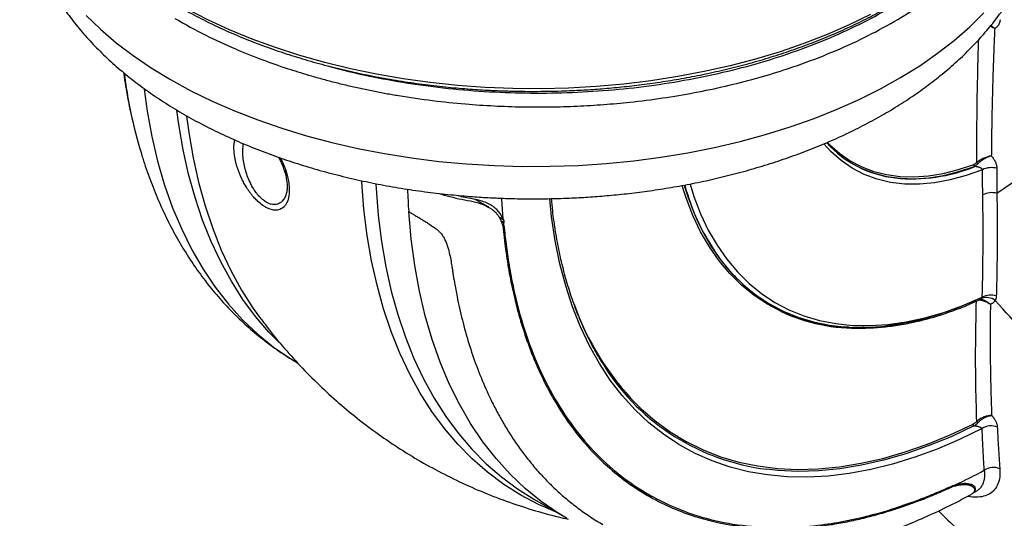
# Model space of a CAD drawing. Header units: millimetres. Extents: x 25 to 1092, y 25 to 838.
# Tile 44 of 50: x 852 to 1008, y 604 to 683. Entities that reach past the tile are written whole.
import ezdxf

# ---------------------------------------------------------------- set-up
doc = ezdxf.new("R2010")
doc.units = ezdxf.units.MM
doc.header["$LTSCALE"] = 4

msp = doc.modelspace()

# ---------------------------------------------------------------- linework, layer by layer
for p, q in [((1003.355, 659.894), (1003.274, 659.921)), ((926.303, 653.439), (924.142, 654.686)), ((928.635, 651.43), (927.98, 651.801)), ((928.2, 651.362), (928.688, 651.085)), ((928.686, 650.949), (928.289, 651.143)), ((928.448, 650.649), (928.701, 650.526)), ((1004.284, 638.828), (1004.279, 638.829)), ((971.042, 637.968), (971.102, 637.933)), ((890.11, 635.787), (890.181, 635.693)), ((973.697, 636.662), (973.622, 636.581)), ((973.85, 636.302), (973.919, 636.401)), ((985.722, 634.429), (985.493, 634.297)), ((950.873, 608.315), (949.384, 609.043)), ((1002.873, 609.222), (1002.254, 609.578)), ((1002.982, 608.075), (1003.507, 608.36)), ((1003.508, 608.359), (1003.624, 608.407)), ((933.537, 607.065), (938.67, 604.101)), ((938.67, 604.101), (938.603, 604.14))]:
    msp.add_line(p, q)
at = {"flags": 128}
for points in [[(862.455, 683.86), (864.738, 681.662), (867.225, 679.539), (869.908, 677.498), (872.781, 675.544), (875.833, 673.683), (879.056, 671.921), (882.441, 670.263), (885.977, 668.713), (889.655, 667.278), (893.462, 665.96), (897.388, 664.764), (901.421, 663.693), (905.549, 662.75), (909.76, 661.939), (914.041, 661.261), (918.38, 660.719), (922.763, 660.314), (927.178, 660.047), (931.612, 659.92), (936.051, 659.933), (940.483, 660.084), (944.893, 660.376), (949.27, 660.805), (953.599, 661.371), (957.869, 662.073), (962.066, 662.908), (966.178, 663.873), (970.193, 664.967), (974.099, 666.185), (977.884, 667.524), (981.537, 668.98), (985.047, 670.549), (988.404, 672.226), (991.597, 674.006), (994.618, 675.884), (997.458, 677.854), (1000.107, 679.91), (1002.558, 682.047), (1004.804, 684.257)], [(986.803, 684.016), (983.439, 682.372), (979.923, 680.836), (976.266, 679.415), (972.479, 678.112), (968.573, 676.932), (964.561, 675.877), (960.454, 674.952), (956.264, 674.159), (952.006, 673.5), (947.691, 672.978), (943.333, 672.594), (938.945, 672.349), (934.54, 672.244), (930.132, 672.279), (925.734, 672.454), (921.359, 672.769), (917.021, 673.222), (912.733, 673.813), (908.507, 674.539), (904.358, 675.399), (900.297, 676.389), (896.336, 677.506), (892.488, 678.748), (888.764, 680.111), (885.176, 681.59), (881.735, 683.181), (878.451, 684.878)], [(871.642, 672.18), (872.125, 668.7), (872.871, 664.638), (873.794, 660.722), (874.893, 656.962), (876.165, 653.364), (877.608, 649.936), (879.219, 646.686), (880.993, 643.621), (882.928, 640.746), (885.019, 638.068), (887.263, 635.593), (889.654, 633.325), (892.187, 631.27), (894.856, 629.432), (895.951, 628.764)], [(893.065, 631.96), (891.45, 633.629), (889.314, 636.132), (887.325, 638.826), (885.488, 641.707), (883.806, 644.768), (882.282, 648.004), (880.919, 651.408), (879.72, 654.973), (878.688, 658.691), (877.825, 662.557), (877.132, 666.56), (876.821, 668.84)], [(878.389, 667.868), (878.73, 665.314), (879.423, 661.284), (880.287, 657.394), (881.321, 653.651), (882.523, 650.063), (883.891, 646.637), (885.421, 643.381), (887.11, 640.3), (888.956, 637.401), (890.11, 635.787)], [(980.021, 663.695), (980.385, 663.325), (981.935, 661.958), (983.617, 660.797), (985.425, 659.849), (987.347, 659.118), (989.376, 658.606), (991.501, 658.318), (993.713, 658.253), (996, 658.413), (998.351, 658.797), (1000.755, 659.402), (1003.201, 660.226)], [(1004.575, 659.393), (1002.001, 658.461), (999.467, 657.764), (996.988, 657.306), (994.576, 657.09), (992.243, 657.116), (990.001, 657.384), (987.862, 657.894), (985.837, 658.642), (983.936, 659.624), (982.17, 660.835), (980.546, 662.27), (979.438, 663.476)], [(893.216, 661.292), (893.302, 661.131), (893.466, 660.806), (893.622, 660.476), (894.049, 659.419), (894.33, 658.517), (894.5, 657.789), (894.571, 657.381), (894.596, 657.205), (894.606, 657.128), (894.61, 657.094), (894.612, 657.079), (894.613, 657.072), (894.613, 657.069), (894.613, 657.068), (894.613, 657.068), (894.613, 657.067), (894.613, 657.067), (894.645, 656.749), (894.663, 656.438), (894.669, 656.135), (894.661, 655.835), (894.64, 655.541), (894.605, 655.261), (894.557, 654.993), (894.412, 654.478), (894.231, 654.067), (894.131, 653.894), (894.052, 653.776), (894.01, 653.72), (893.945, 653.639), (893.928, 653.619), (893.924, 653.614), (893.923, 653.613), (893.923, 653.613), (893.923, 653.613), (893.923, 653.613), (893.923, 653.613), (893.834, 653.517), (893.653, 653.354), (893.458, 653.22), (893.143, 653.072), (892.8, 652.986), (892.161, 652.986), (891.482, 653.165), (891.13, 653.32), (890.951, 653.415), (890.906, 653.44), (890.884, 653.453), (890.872, 653.459), (890.872, 653.459), (890.872, 653.46), (890.872, 653.46), (890.872, 653.46), (890.872, 653.46), (890.872, 653.46), (890.872, 653.46), (890.83, 653.484), (890.477, 653.711)], [(983.959, 660.344), (985.457, 659.576), (987.383, 658.839), (989.417, 658.323), (991.547, 658.03), (993.763, 657.961), (996.055, 658.117), (998.412, 658.497), (1000.823, 659.1), (1003.274, 659.921)], [(936.867, 605.142), (934.193, 606.307), (931.376, 607.79), (928.682, 609.489), (926.118, 611.399), (923.688, 613.516), (921.398, 615.835), (919.251, 618.354), (917.253, 621.065), (915.407, 623.964), (913.718, 627.045), (912.188, 630.302), (910.821, 633.728), (909.619, 637.316), (908.584, 641.058), (907.72, 644.949), (907.027, 648.978), (906.508, 653.139), (906.162, 657.423), (906.152, 657.596)], [(908.377, 657.123), (908.419, 656.387), (908.768, 652.131), (909.29, 647.996), (909.983, 643.992), (910.846, 640.127), (911.878, 636.408), (913.077, 632.843), (914.439, 629.44), (915.964, 626.204), (917.646, 623.142), (919.483, 620.262), (921.472, 617.567), (923.607, 615.065), (925.886, 612.759), (928.303, 610.655), (930.853, 608.756), (933.532, 607.068), (933.537, 607.065)], [(972.671, 636.879), (970.465, 638.052), (968.349, 639.459), (966.365, 641.079), (964.522, 642.906), (962.824, 644.933), (961.278, 647.155), (959.888, 649.564), (958.659, 652.152), (957.595, 654.911), (956.978, 656.847)], [(957.279, 656.912), (957.898, 654.968), (958.958, 652.218), (960.182, 649.639), (961.566, 647.237), (963.106, 645.023), (964.796, 643.001), (966.632, 641.18), (968.607, 639.564), (970.715, 638.16), (970.792, 638.114)], [(958.214, 657.085), (958.826, 655.153), (959.882, 652.399), (961.104, 649.815), (962.487, 647.412), (964.028, 645.197), (965.721, 643.177), (967.561, 641.359), (969.54, 639.749), (971.654, 638.353), (973.894, 637.174), (976.254, 636.217), (978.726, 635.485), (981.301, 634.98), (983.97, 634.705), (986.726, 634.659), (989.559, 634.844), (992.459, 635.258), (995.418, 635.9), (998.424, 636.769), (1001.469, 637.86), (1004.542, 639.171)], [(1004.527, 618.333), (1000.938, 616.598), (997.367, 615.079), (993.824, 613.777), (990.317, 612.697), (986.855, 611.841), (983.446, 611.212), (980.098, 610.81), (976.819, 610.637), (973.618, 610.693), (970.501, 610.978), (967.478, 611.492), (964.555, 612.232), (961.738, 613.198), (959.036, 614.387), (956.455, 615.796), (954, 617.421), (951.678, 619.259), (949.495, 621.306), (947.455, 623.555), (945.564, 626.002), (943.827, 628.642), (942.246, 631.466), (940.828, 634.469), (939.574, 637.643), (938.488, 640.981), (937.573, 644.475), (936.83, 648.115), (936.262, 651.893), (935.956, 654.76)], [(938.603, 604.14), (937.281, 604.941), (934.611, 606.779), (932.078, 608.834), (929.687, 611.102), (927.444, 613.577), (925.352, 616.255), (923.417, 619.13), (921.643, 622.195), (920.033, 625.445), (918.59, 628.873), (917.318, 632.471), (916.219, 636.231), (915.295, 640.147), (914.55, 644.209), (913.983, 648.41), (913.597, 652.74)], [(970.792, 638.114), (972.949, 636.971), (975.302, 636.003), (977.765, 635.256), (980.332, 634.736), (982.993, 634.442), (985.741, 634.375), (988.565, 634.537), (991.458, 634.927), (994.409, 635.543), (997.409, 636.383), (1000.448, 637.444), (1003.516, 638.724)], [(949.656, 622.239), (950.399, 621.515), (952.665, 619.546), (955.069, 617.793), (957.608, 616.26), (960.273, 614.951), (963.059, 613.87), (965.958, 613.019), (968.963, 612.4), (972.066, 612.015), (975.261, 611.865), (978.537, 611.95), (981.888, 612.27), (985.305, 612.825), (988.78, 613.612), (992.303, 614.63), (995.865, 615.876), (999.458, 617.348), (1003.073, 619.04)], [(1003.213, 618.743), (999.589, 617.046), (995.987, 615.571), (992.416, 614.322), (988.885, 613.302), (985.402, 612.513), (981.977, 611.957), (978.617, 611.636), (975.333, 611.551), (972.131, 611.701), (970.379, 611.888)]]:
    msp.add_lwpolyline(points, dxfattribs=at)
for centre, radius, start, end in [((945.946, 684.646), 78.107, 187.27006, 196.76546), ((992.775, 675.449), 17.483, 222.45394, 263.42647), ((1004.096, 660.66), 0.433, 196.91357, 233.52119), ((993.429, 684.228), 26.281, 264.20217, 292.19043), ((1002.405, 661.021), 1.474, 310.08814, 318.12013), ((1006.006, 656.466), 3.258, 75.01452, 116.06977), ((1019.056, 659.828), 105.697, 181.92071, 183.84531), ((1006.066, 652.597), 3.158, 75.45683, 117.18504), ((1024.002, 659.094), 95.777, 182.54303, 184.40356), ((1005.225, 636.825), 2.294, 53.58632, 108.06154), ((1005.895, 636.506), 2.989, 72.99495, 116.92141), ((980.871, 652.574), 43.527, 199.34339, 224.18186), ((984.628, 662.814), 28.558, 245.24859, 271.71609), ((974.733, 647.256), 35.635, 212.69248, 262.98086), ((1003.398, 619.011), 0.325, 174.89072, 235.48023), ((1004.158, 619.653), 0.525, 201.61959, 230.9421), ((1005.958, 616.147), 2.613, 68.19897, 123.22496), ((1006.319, 609.671), 2.505, 66.29665, 125.43145), ((959.761, 696.177), 95.754, 295.02664, 298.10261)]:
    msp.add_arc(centre, radius, start, end)
for points, knots in [([(876.536, 683.369), (878.146, 682.466), (881.191, 680.758), (885.895, 678.602), (890.223, 676.865), (894.107, 675.503), (897.236, 674.528), (899.747, 673.816), (901.815, 673.271), (903.874, 672.767), (905.923, 672.304), (907.959, 671.88), (909.979, 671.494), (913.101, 670.95), (917.291, 670.343), (922.351, 669.817), (927.098, 669.496), (931.572, 669.34), (935.974, 669.329), (940.292, 669.454), (944.513, 669.708), (949.039, 670.121), (953.855, 670.733), (958.928, 671.586), (963.84, 672.619), (968.574, 673.823), (973.556, 675.32), (978.725, 677.163), (983.992, 679.406), (988.904, 681.882), (993.443, 684.576), (997.594, 687.479), (1001.342, 690.583), (1004.659, 693.874), (1007.478, 697.288), (1009.802, 700.81), (1011.634, 704.429), (1012.973, 708.186), (1013.721, 711.704), (1013.976, 714.954), (1013.982, 717.185), (1013.801, 718.446), (1013.762, 718.72)], [0, 0, 0, 0, 0.0342835, 0.06487, 0.0917583, 0.1149473, 0.1344361, 0.14624, 0.1578618, 0.1693014, 0.180559, 0.1916344, 0.2025277, 0.2132388, 0.24175, 0.268884, 0.2922868, 0.3152914, 0.3378978, 0.3601057, 0.3819153, 0.4033263, 0.4307807, 0.4579514, 0.4848381, 0.5114408, 0.5377595, 0.5714845, 0.6051062, 0.6386245, 0.6719332, 0.7053258, 0.7389008, 0.7726581, 0.8065975, 0.8393894, 0.8727236, 0.9065998, 0.9410179, 0.9665298, 0.9927295, 1, 1, 1, 1]), ([(854.359, 711.359), (854.373, 711.298), (854.569, 710.397), (855.168, 708.667), (856.142, 706.264), (857.317, 703.971), (858.628, 701.797), (860.124, 699.664), (861.797, 697.579), (863.643, 695.547), (865.658, 693.572), (867.836, 691.659), (870.173, 689.812), (872.66, 688.037), (875.293, 686.336), (878.065, 684.714), (880.968, 683.175), (883.996, 681.722), (887.139, 680.359), (890.39, 679.088), (893.74, 677.913), (897.18, 676.836), (900.699, 675.86), (904.285, 674.987), (907.925, 674.219), (911.599, 673.559), (915.28, 673.008), (918.912, 672.569), (922.374, 672.246), (925.389, 672.04), (928.089, 671.911), (930.676, 671.831), (932.49, 671.82), (933.438, 671.814)], [0, 0, 0, 0, 0.0027712, 0.0407166, 0.0791928, 0.1138128, 0.1484624, 0.1831338, 0.2178213, 0.2525194, 0.2872227, 0.3219262, 0.3566258, 0.3913177, 0.4259985, 0.4606642, 0.4953119, 0.5299379, 0.564538, 0.5991063, 0.633635, 0.6681129, 0.7025237, 0.7368418, 0.7710259, 0.8050041, 0.8386388, 0.8716301, 0.9031781, 0.9314554, 0.9519708, 0.9749006, 1, 1, 1, 1]), ([(933.438, 671.814), (934.895, 671.827), (936.933, 671.844), (939.927, 671.961), (942.457, 672.099), (945.462, 672.33), (948.597, 672.642), (951.854, 673.047), (955.181, 673.546), (958.545, 674.143), (961.918, 674.839), (965.279, 675.632), (968.61, 676.524), (971.893, 677.511), (975.116, 678.594), (978.266, 679.769), (981.332, 681.035), (984.302, 682.389), (987.169, 683.827), (989.923, 685.348), (992.556, 686.947), (995.061, 688.622), (997.432, 690.37), (999.661, 692.186), (1001.744, 694.068), (1003.674, 696.012), (1005.446, 698.016), (1007.056, 700.076), (1008.499, 702.189), (1009.77, 704.353), (1010.859, 706.564), (1011.741, 708.713), (1012.163, 710.134), (1012.359, 710.794)], [0, 0, 0, 0, 0.0389121, 0.0543951, 0.0801203, 0.1067679, 0.1353028, 0.1650357, 0.1956889, 0.2270404, 0.2589326, 0.2912492, 0.3239026, 0.3568262, 0.3899682, 0.4232885, 0.4567556, 0.4903446, 0.5240365, 0.5578167, 0.5916748, 0.6256039, 0.6596004, 0.6936631, 0.7277951, 0.7620025, 0.796295, 0.8306864, 0.8651949, 0.8998434, 0.9346604, 0.9696803, 1, 1, 1, 1]), ([(852.162, 709.91), (852.109, 709.477), (851.947, 708.146), (851.905, 705.895), (852.029, 703.164), (852.388, 700.42), (852.971, 697.672), (853.787, 694.925), (854.841, 692.186), (856.14, 689.463), (857.633, 686.862), (859.289, 684.395), (861.077, 682.069), (863.049, 679.806), (865.199, 677.613), (867.52, 675.499), (870.004, 673.469), (872.642, 671.529), (875.424, 669.683), (878.343, 667.936), (881.387, 666.29), (884.548, 664.748), (887.816, 663.313), (891.182, 661.985), (894.638, 660.767), (898.173, 659.66), (901.777, 658.665), (905.437, 657.784), (909.139, 657.017), (912.861, 656.365), (916.569, 655.831), (920.182, 655.418), (923.5, 655.131), (926.399, 654.949), (929.146, 654.833), (931.446, 654.779), (932.941, 654.774), (933.438, 654.772)], [0, 0, 0, 0, 0.0141391, 0.0434513, 0.0729854, 0.1028182, 0.1330335, 0.1637243, 0.1949775, 0.2268675, 0.2594498, 0.289168, 0.3191955, 0.3494963, 0.3800257, 0.4107335, 0.4415687, 0.472484, 0.5034381, 0.5343969, 0.5653258, 0.596206, 0.6270238, 0.657768, 0.6884285, 0.7189941, 0.7494496, 0.7797712, 0.809918, 0.8398137, 0.8693014, 0.8980093, 0.9248131, 0.9467855, 0.965419, 0.9885008, 1, 1, 1, 1]), ([(933.438, 654.772), (934.874, 654.785), (936.893, 654.803), (939.873, 654.921), (942.415, 655.064), (945.436, 655.302), (948.593, 655.626), (951.877, 656.048), (955.236, 656.569), (958.635, 657.195), (962.05, 657.925), (965.458, 658.761), (968.84, 659.703), (972.183, 660.751), (975.471, 661.905), (978.692, 663.162), (981.836, 664.524), (984.892, 665.988), (987.85, 667.553), (990.701, 669.218), (993.435, 670.981), (996.044, 672.84), (998.517, 674.791), (1000.847, 676.832), (1003.024, 678.958), (1005.041, 681.167), (1006.89, 683.452), (1008.563, 685.808), (1010.053, 688.23), (1011.356, 690.71), (1012.466, 693.244), (1013.379, 695.825), (1014.09, 698.447), (1014.596, 701.105), (1014.897, 703.794), (1014.967, 706.505), (1014.908, 708.53), (1014.756, 709.641), (1014.728, 709.848)], [0, 0, 0, 0, 0.0332379, 0.0467245, 0.0691019, 0.0923234, 0.1172201, 0.1431865, 0.1699803, 0.1974096, 0.2253393, 0.253671, 0.282332, 0.3112674, 0.340435, 0.3698019, 0.3993414, 0.4290312, 0.4588511, 0.4887821, 0.5188044, 0.5488888, 0.5790085, 0.6091333, 0.6392301, 0.669264, 0.6992016, 0.7290138, 0.7586805, 0.7881942, 0.8175628, 0.8468113, 0.8759815, 0.905131, 0.9343307, 0.9636626, 0.9932167, 1, 1, 1, 1]), ([(900.842, 675.845), (901.931, 675.546), (905, 674.702), (910.296, 673.631), (916.645, 672.623), (923.136, 671.937), (929.68, 671.564), (936.265, 671.509), (942.816, 671.772), (949.317, 672.353), (955.694, 673.244), (961.931, 674.443), (967.957, 675.938), (973.759, 677.723), (979.269, 679.78), (984.475, 682.102), (989.314, 684.665), (993.791, 687.457), (997.794, 690.466), (1000.473, 692.721), (1001.659, 694.007), (1001.816, 694.177)], [0, 0, 0, 0, 0.0309424, 0.0872599, 0.1439686, 0.2002852, 0.2569929, 0.3133086, 0.3700153, 0.42633, 0.4830356, 0.5393495, 0.5960543, 0.6523675, 0.7090717, 0.7653846, 0.8220885, 0.8784013, 0.9351052, 0.9914181, 1, 1, 1, 1]), ([(1006.508, 681.761), (1006.324, 681.919), (1006.119, 682.095), (1005.895, 682.229), (1005.873, 682.242)], [0, 0, 0, 0, 0.8998758, 1, 1, 1, 1]), ([(1007.379, 683.185), (1007.373, 683.14), (1007.363, 683.051), (1007.337, 682.92), (1007.305, 682.794), (1007.266, 682.672), (1007.219, 682.555), (1007.165, 682.442), (1007.089, 682.308), (1006.984, 682.158), (1006.842, 682.004), (1006.685, 681.868), (1006.567, 681.796), (1006.508, 681.761)], [0, 0, 0, 0, 0.0718329, 0.1430962, 0.2140396, 0.284916, 0.355979, 0.4274806, 0.4996682, 0.623787, 0.749797, 0.8752868, 1, 1, 1, 1]), ([(1005.831, 682.191), (1005.857, 682.179), (1006.098, 682.063), (1006.314, 681.903), (1006.508, 681.761)], [0, 0, 0, 0, 0.1065975, 1, 1, 1, 1]), ([(1006.508, 681.761), (1006.491, 681.369), (1006.457, 680.585), (1006.409, 679.409), (1006.363, 678.232), (1006.32, 677.052), (1006.279, 675.87), (1006.24, 674.686), (1006.203, 673.501), (1006.17, 672.313), (1006.138, 671.124), (1006.109, 669.934), (1006.083, 668.742), (1006.059, 667.549), (1006.037, 666.354), (1006.019, 665.159), (1006.002, 663.962), (1005.988, 662.765), (1005.981, 661.969), (1005.978, 661.57)], [0, 0, 0, 0, 0.0564076, 0.1131126, 0.170116, 0.2274189, 0.2850221, 0.3429267, 0.4011334, 0.4596431, 0.5184568, 0.5775752, 0.6369991, 0.6967294, 0.7567667, 0.8171117, 0.8777652, 0.9387277, 1, 1, 1, 1]), ([(1003.682, 660.533), (1003.683, 662.627), (1003.685, 666.611), (1003.774, 672.449), (1003.874, 676.865), (1003.959, 679.356), (1003.983, 680.051)], [0, 0, 0, 0, 0.3306237, 0.6294149, 0.8965632, 1, 1, 1, 1]), ([(868.399, 674.817), (868.427, 674.59), (868.615, 673.078), (869.116, 670.378), (869.634, 667.755), (869.988, 666.42), (870.029, 666.265)], [0, 0, 0, 0, 0.076848, 0.5121674, 0.9435425, 1, 1, 1, 1]), ([(890.477, 653.711), (890.21, 653.914), (889.852, 654.186), (889.42, 654.611), (889.162, 654.884), (888.899, 655.183), (888.636, 655.508), (888.373, 655.858), (888.119, 656.223), (887.816, 656.694), (887.475, 657.279), (887.143, 657.929), (886.866, 658.545), (886.64, 659.109), (886.445, 659.666), (886.28, 660.211), (886.142, 660.751), (886.034, 661.28), (885.936, 661.916), (885.88, 662.634), (885.896, 663.424), (885.989, 663.884), (886.037, 664.119)], [0, 0, 0, 0, 0.0831292, 0.1112074, 0.1397026, 0.1687619, 0.200614, 0.2328117, 0.2655187, 0.2988913, 0.3567825, 0.4161019, 0.4642103, 0.5129124, 0.5599941, 0.6073887, 0.6553243, 0.7034524, 0.7516205, 0.8335334, 0.914821, 1, 1, 1, 1]), ([(890.716, 654.436), (890.519, 654.593), (890.128, 654.904), (889.767, 655.316), (889.597, 655.527), (889.597, 655.528), (889.595, 655.53), (889.59, 655.536), (889.533, 655.607), (889.263, 655.96), (888.811, 656.656), (888.305, 657.661), (887.899, 658.71), (887.597, 659.759), (887.393, 660.807), (887.291, 661.825), (887.311, 662.713), (887.346, 663.282), (887.409, 663.502), (887.413, 663.515)], [0, 0, 0, 0, 0.07594472, 0.15019601, 0.15021782, 0.15026143, 0.15034866, 0.15104684, 0.15244492, 0.17512959, 0.27209739, 0.37400153, 0.47796275, 0.58303928, 0.68741599, 0.80018303, 0.90798596, 0.99456458, 1, 1, 1, 1]), ([(871.173, 662.108), (871.257, 661.811), (871.673, 660.351), (872.572, 657.834), (873.868, 654.565), (875.324, 651.423), (876.921, 648.407), (878.661, 645.524), (880.542, 642.779), (882.562, 640.179), (884.719, 637.726), (887.011, 635.427), (889.435, 633.285), (891.993, 631.309), (894.205, 629.805), (895.579, 628.99), (896.024, 628.726)], [0, 0, 0, 0, 0.0203798, 0.0999972, 0.1795674, 0.2588983, 0.3379566, 0.4167178, 0.4951764, 0.5733512, 0.6512886, 0.7290637, 0.8067798, 0.8845648, 0.9625667, 1, 1, 1, 1]), ([(892.95, 661.385), (892.997, 661.306), (893.233, 660.905), (893.531, 660.211), (893.844, 659.379), (894.083, 658.548), (894.286, 657.562), (894.359, 656.59), (894.269, 655.673), (894.087, 655.242), (893.99, 655.011)], [0, 0, 0, 0, 0.0308802, 0.1565398, 0.2656517, 0.3582272, 0.4895867, 0.7056245, 0.8429275, 1, 1, 1, 1]), ([(1003.201, 660.226), (1003.234, 660.242), (1003.299, 660.273), (1003.397, 660.328), (1003.494, 660.39), (1003.589, 660.457), (1003.651, 660.508), (1003.682, 660.533)], [0, 0, 0, 0, 0.20492135, 0.4066602, 0.60592379, 0.80344997, 1, 1, 1, 1]), ([(1005.978, 661.57), (1005.792, 661.548), (1005.598, 661.507), (1005.196, 661.388), (1004.988, 661.31), (1004.687, 661.172), (1004.588, 661.123), (1004.391, 661.017), (1004.294, 660.96), (1004.014, 660.786), (1003.84, 660.661), (1003.682, 660.533)], [0, 0, 0, 0, 0.25, 0.25, 0.5, 0.5, 0.625, 0.625, 0.75, 0.75, 1, 1, 1, 1]), ([(1005.978, 661.57), (1005.8, 661.53), (1005.614, 661.471), (1005.234, 661.313), (1005.038, 661.213), (1004.759, 661.045), (1004.667, 660.985), (1004.486, 660.859), (1004.396, 660.793), (1004.141, 660.591), (1003.984, 660.45), (1003.839, 660.311)], [0, 0, 0, 0, 0.25, 0.25, 0.5, 0.5, 0.625, 0.625, 0.75, 0.75, 1, 1, 1, 1]), ([(1005.978, 661.57), (1006.016, 661.528), (1006.092, 661.445), (1006.198, 661.315), (1006.296, 661.183), (1006.388, 661.048), (1006.472, 660.91), (1006.548, 660.769), (1006.634, 660.59), (1006.721, 660.372), (1006.794, 660.117), (1006.84, 659.862), (1006.846, 659.696), (1006.849, 659.613)], [0, 0, 0, 0, 0.0727062, 0.1445319, 0.2157416, 0.2866064, 0.3574014, 0.4284019, 0.4998812, 0.6246768, 0.7488793, 0.8746859, 1, 1, 1, 1]), ([(1003.316, 659.961), (1003.306, 659.969), (1003.284, 659.988), (1003.252, 660.029), (1003.222, 660.086), (1003.2, 660.157), (1003.2, 660.203), (1003.201, 660.226)], [0, 0, 0, 0, 0.1373356, 0.311351, 0.5200473, 0.7547755, 1, 1, 1, 1]), ([(1004.575, 659.393), (1004.568, 659.408), (1004.554, 659.441), (1004.52, 659.488), (1004.477, 659.535), (1004.407, 659.595), (1004.296, 659.666), (1004.148, 659.735), (1003.968, 659.798), (1003.763, 659.849), (1003.55, 659.883), (1003.411, 659.891), (1003.355, 659.894)], [0, 0, 0, 0, 0.04618842, 0.096039, 0.14988467, 0.20798607, 0.32116149, 0.45547105, 0.5695189, 0.72709959, 0.89024871, 1, 1, 1, 1]), ([(1004.623, 655.406), (1004.618, 655.741), (1004.607, 656.408), (1004.594, 657.408), (1004.583, 658.401), (1004.578, 659.063), (1004.575, 659.393)], [0, 0, 0, 0, 0.2537282, 0.5049686, 0.7537246, 1, 1, 1, 1]), ([(1006.849, 659.613), (1006.849, 659.284), (1006.848, 658.623), (1006.85, 657.633), (1006.853, 656.643), (1006.857, 655.984), (1006.859, 655.654)], [0, 0, 0, 0, 0.2481345, 0.4975112, 0.7481323, 1, 1, 1, 1]), ([(957.35, 656.975), (957.704, 655.815), (958.504, 653.198), (960.042, 649.786), (961.358, 647.711), (961.942, 646.791)], [0, 0, 0, 0, 0.306954, 0.6925632, 1, 1, 1, 1]), ([(893.969, 655.034), (893.861, 654.835), (893.68, 654.502), (893.315, 654.185), (892.978, 653.988), (892.499, 653.837), (892.003, 653.847), (891.525, 653.991), (891.26, 654.105), (890.99, 654.249), (890.816, 654.368), (890.716, 654.436)], [0, 0, 0, 0, 0.1817015, 0.3058298, 0.4218529, 0.52705, 0.7410596, 0.80926, 0.876326, 0.9297174, 1, 1, 1, 1]), ([(918.369, 655.643), (918.949, 655.465), (920.149, 655.097), (922.005, 654.685), (923.842, 654.364), (925.5, 653.895), (926.332, 653.402), (926.756, 653.15)], [0, 0, 0, 0, 0.1909644, 0.3944553, 0.5951755, 0.7934959, 1, 1, 1, 1]), ([(928.508, 651.74), (928.234, 652.209), (927.686, 653.146), (926.22, 654.078), (924.277, 654.723), (922.371, 655), (921.229, 655.284), (920.862, 655.375)], [0, 0, 0, 0, 0.22434237, 0.4479365, 0.67120438, 0.89444946, 1, 1, 1, 1]), ([(944.876, 627.904), (944.513, 628.457), (943.646, 629.774), (942.415, 632.025), (941.166, 634.625), (940.048, 637.361), (939.057, 640.223), (938.197, 643.207), (937.466, 646.306), (936.875, 649.52), (936.462, 652.357), (936.3, 654.159), (936.241, 654.818)], [0, 0, 0, 0, 0.0778194, 0.1856657, 0.2933914, 0.4010133, 0.5085484, 0.6160123, 0.7234188, 0.8307795, 0.9381035, 1, 1, 1, 1]), ([(1004.542, 639.171), (1004.554, 639.642), (1004.577, 640.573), (1004.606, 641.958), (1004.629, 643.316), (1004.647, 644.646), (1004.66, 645.948), (1004.672, 647.756), (1004.675, 650.039), (1004.66, 652.764), (1004.635, 654.542), (1004.623, 655.406)], [0, 0, 0, 0, 0.0881266, 0.1743355, 0.2586266, 0.3409999, 0.4214554, 0.4999932, 0.6755417, 0.8422107, 1, 1, 1, 1]), ([(1006.859, 655.654), (1006.866, 655.111), (1006.882, 654.024), (1006.896, 652.395), (1006.905, 650.766), (1006.906, 649.135), (1006.901, 647.505), (1006.889, 645.875), (1006.87, 644.246), (1006.844, 642.617), (1006.811, 640.989), (1006.783, 639.907), (1006.769, 639.365)], [0, 0, 0, 0, 0.0986922, 0.1977025, 0.2970357, 0.3966967, 0.4966461, 0.5968305, 0.6972538, 0.7979203, 0.8988343, 1, 1, 1, 1]), ([(913.597, 652.74), (913.652, 652.708), (913.762, 652.644), (913.932, 652.545), (914.106, 652.444), (914.283, 652.34), (914.464, 652.234), (914.767, 652.055), (915.201, 651.798), (915.777, 651.451), (916.359, 651.092), (916.952, 650.711), (917.528, 650.318), (917.949, 649.999), (918.21, 649.784), (918.343, 649.671), (918.465, 649.559), (918.617, 649.403), (918.791, 649.193), (919.029, 648.855), (919.286, 648.404), (919.524, 647.876), (919.723, 647.323), (919.94, 646.602), (920.161, 645.691), (920.326, 644.813), (920.442, 644.108), (920.525, 643.566), (920.656, 642.683), (920.893, 641.236), (921.237, 639.379), (921.793, 636.758), (922.576, 633.637), (923.712, 629.955), (925.051, 626.362), (926.22, 623.734), (927.093, 621.974), (927.587, 621.024), (928.102, 620.08), (928.639, 619.142), (929.197, 618.21), (929.777, 617.287), (930.381, 616.373), (931.007, 615.468), (931.656, 614.574), (932.33, 613.692), (933.027, 612.821), (933.749, 611.965), (934.495, 611.123), (935.267, 610.296), (936.063, 609.486), (936.885, 608.693), (937.733, 607.919), (938.607, 607.164), (939.507, 606.429), (940.432, 605.716), (941.385, 605.026), (942.363, 604.36), (943.367, 603.716), (944.055, 603.311), (944.4, 603.108)], [0, 0, 0, 0, 0.0025899, 0.005186, 0.0077898, 0.0104029, 0.0130267, 0.0156629, 0.0234573, 0.0311641, 0.0391137, 0.0467655, 0.0547935, 0.0623489, 0.0644458, 0.0662618, 0.0682796, 0.0701498, 0.073879, 0.0780164, 0.0854272, 0.0937464, 0.1010069, 0.1094689, 0.1252001, 0.140908, 0.1483055, 0.1566167, 0.1652012, 0.1880395, 0.2222817, 0.2508278, 0.3112076, 0.3729722, 0.4360909, 0.5005253, 0.5188491, 0.5373961, 0.556166, 0.5751585, 0.5943729, 0.6138087, 0.6334651, 0.6533413, 0.6734362, 0.6937487, 0.7142776, 0.7350214, 0.7559785, 0.7771474, 0.7985262, 0.8201128, 0.8419052, 0.863901, 0.8860979, 0.9084931, 0.9310839, 0.9538675, 0.9768406, 1, 1, 1, 1]), ([(926.756, 653.15), (926.805, 653.114), (926.906, 653.04), (927.05, 652.922), (927.192, 652.797), (927.331, 652.663), (927.466, 652.519), (927.596, 652.366), (927.722, 652.204), (927.843, 652.031), (928.063, 651.679), (928.344, 651.081), (928.512, 650.452), (928.581, 650.025), (928.607, 649.842), (928.634, 649.569), (928.67, 649.214), (928.717, 648.776), (928.776, 648.255), (928.847, 647.652), (928.933, 646.968), (929.083, 645.857), (929.31, 644.357), (929.632, 642.513), (929.996, 640.696), (930.464, 638.626), (931.061, 636.318), (931.821, 633.796), (932.672, 631.334), (933.466, 629.323), (934.354, 627.281), (935.555, 624.78), (937.598, 621.167), (940.741, 616.716), (945.319, 611.872), (951.346, 607.481), (958.202, 604.429), (964.837, 602.863), (970.485, 602.378), (974.929, 602.464), (978.337, 602.776), (981.127, 603.178), (983.753, 603.675), (986.385, 604.289), (988.538, 604.882), (990.333, 605.432), (991.9, 605.944), (993.859, 606.639), (995.564, 607.3), (996.848, 607.828), (997.547, 608.124), (998.148, 608.383), (998.651, 608.605), (999.056, 608.786), (999.364, 608.927), (999.574, 609.015), (999.892, 609.138), (1000.326, 609.282), (1000.875, 609.406), (1001.323, 609.463), (1001.684, 609.477), (1001.975, 609.466), (1002.232, 609.434), (1002.459, 609.387), (1002.588, 609.343), (1002.651, 609.322)], [0, 0, 0, 0, 0.0015593, 0.003164, 0.0048144, 0.006511, 0.0082542, 0.0100444, 0.0118819, 0.0137669, 0.0156996, 0.0229803, 0.0311912, 0.0320224, 0.033516, 0.0356723, 0.0384941, 0.0419847, 0.0461476, 0.0509867, 0.0565068, 0.0627132, 0.0780667, 0.0934645, 0.1089036, 0.1243789, 0.1472066, 0.1702364, 0.1934578, 0.2168614, 0.2291661, 0.2550468, 0.2947673, 0.3486344, 0.416899, 0.4995514, 0.5831376, 0.6529324, 0.7089, 0.7512764, 0.7803702, 0.8044139, 0.8282704, 0.8519297, 0.8753801, 0.8857594, 0.8995864, 0.9167947, 0.9372997, 0.9442424, 0.9503174, 0.9555319, 0.9598926, 0.9634048, 0.9660731, 0.9679021, 0.9688928, 0.9744487, 0.9796014, 0.9843517, 0.9877839, 0.991063, 0.9941906, 0.9971688, 1, 1, 1, 1]), ([(928.508, 651.74), (928.53, 651.69), (928.575, 651.588), (928.615, 651.483), (928.635, 651.43)], [0, 0, 0, 0, 0.500432, 1, 1, 1, 1]), ([(928.635, 651.43), (928.644, 651.404), (928.661, 651.352), (928.678, 651.268), (928.688, 651.179), (928.688, 651.116), (928.688, 651.085)], [0, 0, 0, 0, 0.2509438, 0.5000545, 0.7491376, 1, 1, 1, 1]), ([(928.701, 650.526), (928.696, 650.594), (928.685, 650.732), (928.685, 650.876), (928.686, 650.949)], [0, 0, 0, 0, 0.4946633, 1, 1, 1, 1]), ([(928.702, 650.526), (928.729, 650.247), (928.801, 649.525), (928.941, 648.261), (929.134, 646.75), (929.468, 644.473), (930.091, 640.967), (931.311, 635.868), (933.261, 630.054), (935.937, 624.319), (939.138, 619.18), (942.842, 614.68), (947.031, 610.861), (951.674, 607.728), (956.704, 605.309), (962.126, 603.625), (967.889, 602.705), (973.578, 602.554), (979.98, 603.076), (986.364, 604.339), (991.571, 605.966), (994.882, 607.189), (996.507, 607.838), (997.943, 608.449), (998.64, 608.757), (999.14, 608.98), (999.454, 609.114), (999.738, 609.228), (1000.01, 609.329), (1000.184, 609.386), (1000.269, 609.413)], [0, 0, 0, 0, 0.0070182, 0.0182338, 0.0321335, 0.0458948, 0.0775466, 0.1254426, 0.1875835, 0.2505542, 0.3129317, 0.3750012, 0.4377635, 0.5000577, 0.5624794, 0.6245925, 0.6873543, 0.7496193, 0.8003116, 0.8782021, 0.9334689, 0.9466118, 0.9704022, 0.978536, 0.9862993, 0.9896317, 0.9923315, 0.9950217, 0.9975768, 1, 1, 1, 1]), ([(961.942, 646.791), (962.085, 646.55), (962.93, 645.12), (964.82, 642.915), (967.607, 640.226), (970.732, 638.046), (974.13, 636.334), (977.8, 635.155), (980.895, 634.522), (982.824, 634.466), (983.381, 634.45)], [0, 0, 0, 0, 0.0306756, 0.1819927, 0.3333098, 0.4846268, 0.6359439, 0.7872609, 0.938578, 1, 1, 1, 1]), ([(983.551, 634.349), (983.769, 634.331), (984.785, 634.248), (986.664, 634.279), (989.181, 634.447), (991.752, 634.806), (994.365, 635.338), (997.015, 636.044), (999.695, 636.928), (1002.12, 637.855), (1003.657, 638.558), (1004.287, 638.846)], [0, 0, 0, 0, 0.0342224, 0.1596992, 0.2852102, 0.4107432, 0.5362851, 0.6618236, 0.7873477, 0.9128472, 1, 1, 1, 1]), ([(1003.67, 619.46), (1003.607, 621.63), (1003.485, 625.837), (1003.481, 632.242), (1003.57, 636.531), (1003.612, 638.58)], [0, 0, 0, 0, 0.3576271, 0.6931387, 1, 1, 1, 1]), ([(1004.117, 638.745), (1004.252, 638.731), (1004.39, 638.703), (1004.676, 638.625), (1004.824, 638.574), (1005.268, 638.394), (1005.559, 638.239), (1005.833, 638.048)], [0, 0, 0, 0, 0.25, 0.25, 0.5, 0.5, 1, 1, 1, 1]), ([(1005.833, 638.048), (1005.796, 638.077), (1005.719, 638.137), (1005.602, 638.223), (1005.482, 638.304), (1005.36, 638.382), (1005.238, 638.455), (1005.115, 638.523), (1004.994, 638.586), (1004.874, 638.644), (1004.744, 638.7), (1004.597, 638.756), (1004.427, 638.811), (1004.311, 638.834), (1004.248, 638.846)], [0, 0, 0, 0, 0.0735047, 0.1475685, 0.222018, 0.2966967, 0.3714574, 0.4461358, 0.5205819, 0.5946634, 0.668303, 0.7619928, 0.8724405, 1, 1, 1, 1]), ([(1004.29, 638.839), (1004.323, 638.853), (1004.389, 638.88), (1004.463, 638.94), (1004.497, 638.984), (1004.513, 639.006)], [0, 0, 0, 0, 0.35253018, 0.68973433, 1, 1, 1, 1]), ([(1004.513, 639.006), (1004.521, 639.019), (1004.536, 639.046), (1004.548, 639.088), (1004.551, 639.13), (1004.545, 639.158), (1004.542, 639.171)], [0, 0, 0, 0, 0.2454885, 0.4910421, 0.7411386, 1, 1, 1, 1]), ([(1006.586, 638.671), (1006.57, 638.642), (1006.537, 638.585), (1006.48, 638.505), (1006.417, 638.43), (1006.349, 638.359), (1006.259, 638.279), (1006.142, 638.195), (1005.995, 638.111), (1005.888, 638.069), (1005.833, 638.048)], [0, 0, 0, 0, 0.0999278, 0.1995272, 0.2991121, 0.3989969, 0.4994934, 0.6657575, 0.8321333, 1, 1, 1, 1]), ([(1006.769, 639.365), (1006.767, 639.322), (1006.763, 639.238), (1006.746, 639.116), (1006.72, 638.997), (1006.685, 638.884), (1006.641, 638.774), (1006.605, 638.705), (1006.586, 638.671)], [0, 0, 0, 0, 0.1681197, 0.3347546, 0.5005772, 0.6662702, 0.8325184, 1, 1, 1, 1]), ([(1044.752, 597.802), (1038.305, 604.427), (1031.901, 611.137), (1019.178, 624.752), (1012.86, 631.653), (1006.586, 638.671)], [0, 0, 0, 0, 0.5, 0.5, 1, 1, 1, 1]), ([(1005.833, 638.048), (1005.829, 637.692), (1005.819, 636.982), (1005.808, 635.926), (1005.8, 634.88), (1005.795, 633.844), (1005.793, 632.818), (1005.794, 631.803), (1005.798, 630.797), (1005.805, 629.802), (1005.815, 628.816), (1005.828, 627.841), (1005.844, 626.876), (1005.863, 625.92), (1005.885, 624.975), (1005.91, 624.04), (1005.938, 623.115), (1005.969, 622.199), (1006.002, 621.294), (1006.027, 620.696), (1006.039, 620.398)], [0, 0, 0, 0, 0.0575488, 0.1148622, 0.1719405, 0.2287837, 0.2853919, 0.3417653, 0.397904, 0.4538081, 0.5094779, 0.5649136, 0.6201154, 0.6750835, 0.7298182, 0.7843197, 0.8385883, 0.8926244, 0.9464282, 1, 1, 1, 1]), ([(890.123, 635.813), (890.586, 635.186), (891.895, 633.413), (894.232, 630.636), (897.112, 627.486), (900.148, 624.496), (903.325, 621.664), (906.64, 618.997), (910.087, 616.503), (913.659, 614.185), (917.35, 612.049), (921.153, 610.102), (925.06, 608.347), (929.064, 606.787), (933.161, 605.443), (936.448, 604.503), (938.383, 604.087), (938.907, 603.974)], [0, 0, 0, 0, 0.03943, 0.1114391, 0.1832163, 0.2548165, 0.326294, 0.3977025, 0.4690956, 0.5405271, 0.6120516, 0.6837251, 0.7555871, 0.8276973, 0.9001185, 0.9729173, 1, 1, 1, 1]), ([(1006.039, 620.398), (1005.675, 620.424), (1005.25, 620.349), (1004.619, 620.098), (1004.415, 619.994), (1004.02, 619.747), (1003.835, 619.607), (1003.67, 619.46)], [0, 0, 0, 0, 0.5, 0.5, 0.75, 0.75, 1, 1, 1, 1]), ([(1003.827, 619.246), (1003.98, 619.404), (1004.148, 619.56), (1004.509, 619.843), (1004.697, 619.967), (1005.286, 620.279), (1005.69, 620.392), (1006.039, 620.398)], [0, 0, 0, 0, 0.25, 0.25, 0.5, 0.5, 1, 1, 1, 1]), ([(1006.039, 620.398), (1006.077, 620.356), (1006.151, 620.272), (1006.255, 620.143), (1006.352, 620.013), (1006.443, 619.882), (1006.526, 619.75), (1006.603, 619.617), (1006.69, 619.449), (1006.779, 619.248), (1006.857, 619.016), (1006.911, 618.788), (1006.923, 618.645), (1006.929, 618.573)], [0, 0, 0, 0, 0.0724665, 0.1441542, 0.2153011, 0.2861498, 0.3569455, 0.4279332, 0.4993554, 0.6242116, 0.7488047, 0.8750155, 1, 1, 1, 1]), ([(1003.073, 619.04), (1003.107, 619.058), (1003.174, 619.092), (1003.275, 619.153), (1003.375, 619.22), (1003.475, 619.293), (1003.573, 619.373), (1003.638, 619.431), (1003.67, 619.46)], [0, 0, 0, 0, 0.17040382, 0.33834725, 0.50453908, 0.66971224, 0.83461481, 1, 1, 1, 1]), ([(1004.527, 618.333), (1004.516, 618.344), (1004.494, 618.367), (1004.45, 618.402), (1004.396, 618.439), (1004.314, 618.484), (1004.189, 618.541), (1004.018, 618.602), (1003.851, 618.647), (1003.718, 618.677), (1003.578, 618.703), (1003.414, 618.729), (1003.275, 618.739), (1003.213, 618.743)], [0, 0, 0, 0, 0.0505922, 0.1053635, 0.1644463, 0.2279445, 0.3423188, 0.4840931, 0.617544, 0.6917628, 0.7497148, 0.8881023, 1, 1, 1, 1]), ([(1004.866, 611.712), (1004.848, 611.985), (1004.812, 612.531), (1004.761, 613.354), (1004.714, 614.18), (1004.67, 615.007), (1004.63, 615.835), (1004.592, 616.666), (1004.558, 617.497), (1004.537, 618.055), (1004.527, 618.333)], [0, 0, 0, 0, 0.1273015, 0.253937, 0.3799108, 0.5052273, 0.6298904, 0.7539042, 0.8772728, 1, 1, 1, 1]), ([(1006.929, 618.573), (1006.942, 618.287), (1006.968, 617.716), (1007.011, 616.868), (1007.056, 616.028), (1007.104, 615.197), (1007.155, 614.376), (1007.209, 613.563), (1007.266, 612.759), (1007.306, 612.229), (1007.326, 611.964)], [0, 0, 0, 0, 0.1265964, 0.2527359, 0.378419, 0.5036459, 0.628417, 0.7527328, 0.8765937, 1, 1, 1, 1]), ([(1007.326, 611.964), (1007.336, 611.52), (1007.358, 610.632), (1007.061, 609.519), (1006.535, 608.611), (1005.767, 607.949), (1004.793, 607.541), (1003.62, 607.425), (1002.744, 607.456), (1002.24, 607.59), (1002.215, 607.597)], [0, 0, 0, 0, 0.1421755, 0.2838792, 0.4257102, 0.5669178, 0.7088682, 0.8502584, 0.9926502, 1, 1, 1, 1]), ([(1004.866, 611.712), (1004.873, 611.644), (1004.887, 611.507), (1004.9, 611.307), (1004.905, 611.111), (1004.903, 610.92), (1004.893, 610.732), (1004.876, 610.549), (1004.852, 610.371), (1004.82, 610.197), (1004.78, 610.028), (1004.732, 609.864), (1004.662, 609.663), (1004.561, 609.43), (1004.417, 609.179), (1004.252, 608.95), (1004.065, 608.744), (1003.858, 608.561), (1003.702, 608.458), (1003.624, 608.407)], [0, 0, 0, 0, 0.0453126, 0.0906066, 0.135904, 0.1812279, 0.2266023, 0.2720516, 0.3176012, 0.3632772, 0.4091064, 0.4551163, 0.501335, 0.5853462, 0.6692002, 0.7524046, 0.8351457, 0.9176145, 1, 1, 1, 1]), ([(948.702, 609.507), (949.241, 609.211), (950.465, 608.539), (951.688, 607.867), (952.373, 607.491)], [0, 0, 0, 0, 0.439828, 1, 1, 1, 1]), ([(948.822, 609.425), (948.897, 609.385), (949.015, 609.32), (949.197, 609.227), (949.314, 609.167), (949.387, 609.13), (949.398, 609.125)], [0, 0, 0, 0, 0.3942987, 0.6220929, 0.9424404, 1, 1, 1, 1]), ([(1000.269, 609.413), (1000.756, 609.527), (1001.727, 609.755), (1002.838, 609.549), (1003.494, 609.074), (1003.447, 608.542), (1003.231, 608.231), (1003.086, 608.142), (1003.043, 608.116)], [0, 0, 0, 0, 0.2152541, 0.4295446, 0.6438453, 0.8580659, 0.9583636, 1, 1, 1, 1]), ([(1002.651, 609.322), (1002.873, 609.201), (1003.306, 608.963), (1003.371, 608.447), (1003.101, 608.027), (1002.812, 607.92), (1002.75, 607.897)], [0, 0, 0, 0, 0.31210615, 0.61166511, 0.9161278, 1, 1, 1, 1]), ([(980.111, 599.125), (980.842, 599.293), (982.765, 599.733), (985.894, 600.653), (989.487, 601.858), (993.089, 603.249), (996.692, 604.817), (999.918, 606.356), (1001.936, 607.442), (1002.757, 607.884)], [0, 0, 0, 0, 0.0972656, 0.2557105, 0.4145467, 0.5729109, 0.7319101, 0.8910069, 1, 1, 1, 1]), ([(997.58, 605.271), (999.615, 603.325), (1006.634, 596.61), (1013.764, 590.014), (1018.826, 585.33)], [0, 0, 0, 0, 0.2898552, 1, 1, 1, 1])]:
    msp.add_open_spline(points, degree=3, knots=knots)
for points in [[(1006.859, 655.654), (1013.088, 659.951), (1019.339, 664.226), (1025.61, 668.483)], [(1003.274, 659.921), (1003.288, 659.934), (1003.302, 659.947), (1003.316, 659.961)], [(1003.316, 659.961), (1003.377, 659.982), (1003.44, 660.007), (1003.503, 660.037)], [(1003.839, 660.311), (1003.726, 660.204), (1003.615, 660.113), (1003.503, 660.037)], [(928.688, 651.085), (928.687, 651.04), (928.687, 650.994), (928.686, 650.949)], [(1003.213, 618.743), (1003.416, 618.862), (1003.623, 619.035), (1003.827, 619.246)]]:
    msp.add_open_spline(points, degree=3)

doc.saveas('drawing.dxf')
